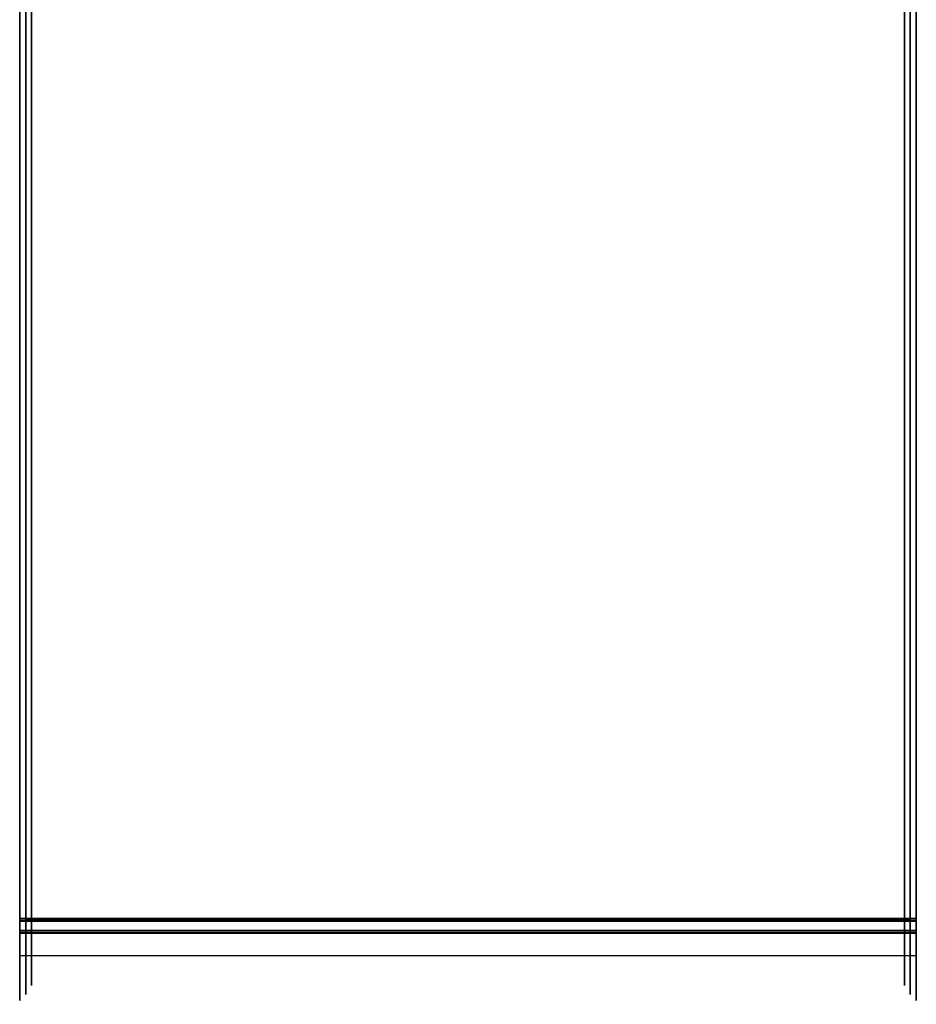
# Model space of a CAD drawing. Header units: millimetres. Extents: x 0 to 20, y -30 to 115.
# Tile 1 of 78: x 0 to 15, y -30 to -13. Entities that reach past the tile are written whole.
import ezdxf

# ---------------------------------------------------------------- set-up
doc = ezdxf.new("R2010")
doc.units = ezdxf.units.MM
doc.header["$MEASUREMENT"] = 0
doc.layers.add('Default', color=7, linetype='Continuous', true_color=0x000000)

msp = doc.modelspace()

# ---------------------------------------------------------------- linework, layer by layer
at = {"layer": 'Default'}
for p, q in [((0, -11.316, 148.856), (0, -28.229, 150.571)), ((0, -11.341, 148.607), (0, -28.254, 150.322)), ((0, -11.366, 148.358), (0, -28.279, 150.074)), ((0, -28.431, 148.581), (0, -11.518, 146.866)), ((0, -28.456, 148.333), (0, -11.543, 146.617)), ((0, -28.481, 148.084), (0, -11.568, 146.369))]:
    msp.add_line(p, q, dxfattribs=at)
at = {"layer": 'Default', "extrusion": (1, -2.74609e-13, -2.7451e-12)}
for radius in [1.25, 1, 0.75]:
    msp.add_arc((-28.355, 149.328), radius, 84.2087, 264.2087, dxfattribs=at)
at = {"layer": 'Default'}
for points, degree in [([(0, -11.316, 148.856), (0, -19.772, 149.713), (0, -28.229, 150.571)], 2), ([(0, -28.254, 150.322), (0, -19.798, 149.465), (0, -11.341, 148.607)], 2), ([(0.1, -11.326, 148.756), (0.1, -19.782, 149.614), (0.1, -28.239, 150.472)], 2), ([(0.1, -28.244, 150.422), (0.1, -19.788, 149.564), (0.1, -11.331, 148.707)], 2), ([(0.196, -28.254, 150.322), (0.196, -19.798, 149.465), (0.196, -11.341, 148.607)], 2), ([(14.804, -28.254, 150.322), (14.804, -19.798, 149.465), (14.804, -11.341, 148.607)], 2), ([(14.9, -28.239, 150.472), (14.9, -19.782, 149.614), (14.9, -11.326, 148.756)], 2), ([(14.9, -28.244, 150.422), (14.9, -19.788, 149.564), (14.9, -11.331, 148.707)], 2), ([(15, -11.316, 148.856), (15, -19.772, 149.713), (15, -28.229, 150.571)], 2), ([(15, -28.254, 150.322), (15, -19.798, 149.465), (15, -11.341, 148.607)], 2), ([(0, -11.366, 148.358), (0, -19.823, 149.216), (0, -28.279, 150.074)], 2), ([(0, -28.431, 148.581), (0, -19.974, 147.724), (0, -11.518, 146.866)], 2), ([(0.196, -11.366, 148.358), (0.196, -19.823, 149.216), (0.196, -28.279, 150.074)], 2), ([(0.196, -28.431, 148.581), (0.196, -19.974, 147.724), (0.196, -11.518, 146.866)], 2), ([(14.804, -11.366, 148.358), (14.804, -19.823, 149.216), (14.804, -28.279, 150.074)], 2), ([(14.804, -28.431, 148.581), (14.804, -19.974, 147.724), (14.804, -11.518, 146.866)], 2), ([(15, -11.366, 148.358), (15, -19.823, 149.216), (15, -28.279, 150.074)], 2), ([(15, -28.431, 148.581), (15, -19.974, 147.724), (15, -11.518, 146.866)], 2), ([(0, -11.543, 146.617), (0, -19.999, 147.475), (0, -28.456, 148.333)], 2), ([(0, -28.481, 148.084), (0, -20.025, 147.226), (0, -11.568, 146.369)], 2), ([(0.1, -11.553, 146.518), (0.1, -20.01, 147.375), (0.1, -28.466, 148.233)], 2), ([(0.1, -28.471, 148.183), (0.1, -20.015, 147.326), (0.1, -11.558, 146.468)], 2), ([(0.196, -11.543, 146.617), (0.196, -19.999, 147.475), (0.196, -28.456, 148.333)], 2), ([(14.804, -11.543, 146.617), (14.804, -19.999, 147.475), (14.804, -28.456, 148.333)], 2), ([(14.9, -11.553, 146.518), (14.9, -20.01, 147.375), (14.9, -28.466, 148.233)], 2), ([(14.9, -11.558, 146.468), (14.9, -20.015, 147.326), (14.9, -28.471, 148.183)], 2), ([(15, -11.543, 146.617), (15, -19.999, 147.475), (15, -28.456, 148.333)], 2), ([(15, -28.481, 148.084), (15, -20.025, 147.226), (15, -11.568, 146.369)], 2), ([(0, -28.229, 150.571), (7.5, -28.229, 150.571), (15, -28.229, 150.571)], 2), ([(0, -28.254, 150.322), (7.5, -28.254, 150.322), (15, -28.254, 150.322)], 2), ([(0, -28.279, 150.074), (7.5, -28.279, 150.074), (15, -28.279, 150.074)], 2), ([(0.1, -28.239, 150.472), (5.033, -28.239, 150.472), (9.967, -28.239, 150.472), (14.9, -28.239, 150.472)], 3), ([(0.1, -28.244, 150.422), (5.033, -28.244, 150.422), (9.967, -28.244, 150.422), (14.9, -28.244, 150.422)], 3), ([(0.196, -28.254, 150.322), (7.5, -28.254, 150.322), (14.804, -28.254, 150.322)], 2), ([(0.196, -28.279, 150.074), (7.5, -28.279, 150.074), (14.804, -28.279, 150.074)], 2), ([(0, -28.431, 148.581), (7.5, -28.431, 148.581), (15, -28.431, 148.581)], 2), ([(0, -28.456, 148.333), (7.5, -28.456, 148.333), (15, -28.456, 148.333)], 2), ([(0, -28.481, 148.084), (7.5, -28.481, 148.084), (15, -28.481, 148.084)], 2), ([(0.1, -28.466, 148.233), (5.033, -28.466, 148.233), (9.967, -28.466, 148.233), (14.9, -28.466, 148.233)], 3), ([(0.1, -28.471, 148.183), (5.033, -28.471, 148.183), (9.967, -28.471, 148.183), (14.9, -28.471, 148.183)], 3), ([(0.196, -28.431, 148.581), (7.5, -28.431, 148.581), (14.804, -28.431, 148.581)], 2), ([(0.196, -28.456, 148.333), (7.5, -28.456, 148.333), (14.804, -28.456, 148.333)], 2), ([(0, -28.853, 149.378), (7.5, -28.853, 149.378), (15, -28.853, 149.378)], 2)]:
    msp.add_open_spline(points, degree=degree, dxfattribs=at)
for points, weights, knots in [([(0, -28.853, 149.378), (0, -28.802, 149.875), (0, -28.305, 149.825), (0, -27.807, 149.775), (0, -27.858, 149.277), (0, -27.908, 148.78), (0, -28.406, 148.83), (0, -28.903, 148.881), (0, -28.853, 149.378)], [1, 0.707106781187, 1, 0.707106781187, 1, 0.707106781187, 1, 0.707106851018, 0.999999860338], [0, 0, 0, 1.178097, 1.178097, 2.356195, 2.356195, 3.534292, 3.534292, 4.712389, 4.712389, 4.712389]), ([(15, -28.853, 149.378), (15, -28.802, 149.875), (15, -28.305, 149.825), (15, -27.807, 149.775), (15, -27.858, 149.277), (15, -27.908, 148.78), (15, -28.406, 148.83), (15, -28.903, 148.881), (15, -28.853, 149.378)], [1, 0.707106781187, 1, 0.707106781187, 1, 0.707106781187, 1, 0.707106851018, 0.999999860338], [0, 0, 0, 1.178097, 1.178097, 2.356195, 2.356195, 3.534292, 3.534292, 4.712389, 4.712389, 4.712389]), ([(0, -28.229, 150.571), (0, -29.473, 150.697), (0, -29.599, 149.454), (0, -29.725, 148.21), (0, -28.481, 148.084)], [1, 0.707106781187, 1, 0.707106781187, 1], [18.570796, 18.570796, 18.570796, 20.141593, 20.141593, 21.712389, 21.712389, 21.712389]), ([(0, -28.456, 148.333), (0, -29.451, 148.434), (0, -29.35, 149.428), (0, -29.249, 150.423), (0, -28.254, 150.322)], [1, 0.707106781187, 1, 0.707106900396, 1], [-20.865739, -20.865739, -20.865739, -19.356194, -19.356194, -17.84665, -17.84665, -17.84665]), ([(0, -28.279, 150.074), (0, -29.026, 150.149), (0, -29.101, 149.403), (0, -29.177, 148.657), (0, -28.431, 148.581)], [0.999999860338, 0.707106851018, 1, 0.707106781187, 1], [-61.271428, -61.271428, -61.271428, -59.63938, -59.63938, -58.007332, -58.007332, -58.007332]), ([(0.1, -28.239, 150.472), (0.1, -29.383, 150.588), (0.1, -29.499, 149.444), (0.1, -29.615, 148.299), (0.1, -28.471, 148.183)], [1, 0.707106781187, 1, 0.707106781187, 1], [18.570796, 18.570796, 18.570796, 20.141593, 20.141593, 21.712389, 21.712389, 21.712389]), ([(0.1, -28.466, 148.233), (0.1, -29.561, 148.344), (0.1, -29.45, 149.439), (0.1, -29.339, 150.533), (0.1, -28.244, 150.422)], [1, 0.707106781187, 1, 0.707106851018, 0.999999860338], [-20.865739, -20.865739, -20.865739, -19.356194, -19.356194, -17.84665, -17.84665, -17.84665]), ([(0.196, -28.456, 148.333), (0.196, -29.451, 148.434), (0.196, -29.35, 149.428), (0.196, -29.249, 150.423), (0.196, -28.254, 150.322)], [1, 0.707106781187, 1, 0.707106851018, 0.999999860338], [-20.865739, -20.865739, -20.865739, -19.356194, -19.356194, -17.84665, -17.84665, -17.84665]), ([(0.196, -28.279, 150.074), (0.196, -29.026, 150.149), (0.196, -29.101, 149.403), (0.196, -29.177, 148.657), (0.196, -28.431, 148.581)], [0.999999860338, 0.707106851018, 1, 0.707106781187, 1], [-61.271428, -61.271428, -61.271428, -59.63938, -59.63938, -58.007332, -58.007332, -58.007332]), ([(14.804, -28.456, 148.333), (14.804, -29.451, 148.434), (14.804, -29.35, 149.428), (14.804, -29.249, 150.423), (14.804, -28.254, 150.322)], [1, 0.707106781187, 1, 0.707106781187, 1], [-20.865739, -20.865739, -20.865739, -19.356194, -19.356194, -17.84665, -17.84665, -17.84665]), ([(14.804, -28.279, 150.074), (14.804, -29.026, 150.149), (14.804, -29.101, 149.403), (14.804, -29.177, 148.657), (14.804, -28.431, 148.581)], [0.999999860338, 0.707106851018, 1, 0.707106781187, 1], [-61.271428, -61.271428, -61.271428, -59.63938, -59.63938, -58.007332, -58.007332, -58.007332]), ([(14.9, -28.471, 148.183), (14.9, -29.615, 148.299), (14.9, -29.499, 149.444), (14.9, -29.383, 150.588), (14.9, -28.239, 150.472)], [1, 0.707106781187, 1, 0.707106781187, 1], [-21.712389, -21.712389, -21.712389, -20.141593, -20.141593, -18.570796, -18.570796, -18.570796]), ([(14.9, -28.466, 148.233), (14.9, -29.561, 148.344), (14.9, -29.45, 149.439), (14.9, -29.339, 150.533), (14.9, -28.244, 150.422)], [1, 0.707106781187, 1, 0.707106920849, 0.999999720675], [-20.865739, -20.865739, -20.865739, -19.356194, -19.356194, -17.84665, -17.84665, -17.84665]), ([(15, -28.229, 150.571), (15, -29.473, 150.697), (15, -29.599, 149.454), (15, -29.725, 148.21), (15, -28.481, 148.084)], [1, 0.707106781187, 1, 0.707106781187, 1], [18.570796, 18.570796, 18.570796, 20.141593, 20.141593, 21.712389, 21.712389, 21.712389]), ([(15, -28.456, 148.333), (15, -29.451, 148.434), (15, -29.35, 149.428), (15, -29.249, 150.423), (15, -28.254, 150.322)], [1, 0.707106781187, 1, 0.707106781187, 1], [-20.865739, -20.865739, -20.865739, -19.356194, -19.356194, -17.84665, -17.84665, -17.84665]), ([(15, -28.279, 150.074), (15, -29.026, 150.149), (15, -29.101, 149.403), (15, -29.177, 148.657), (15, -28.431, 148.581)], [0.999999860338, 0.707106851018, 1, 0.707106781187, 1], [-61.271428, -61.271428, -61.271428, -59.63938, -59.63938, -58.007332, -58.007332, -58.007332])]:
    msp.add_rational_spline(points, weights, degree=2, knots=knots, dxfattribs=at)

doc.saveas('drawing.dxf')
